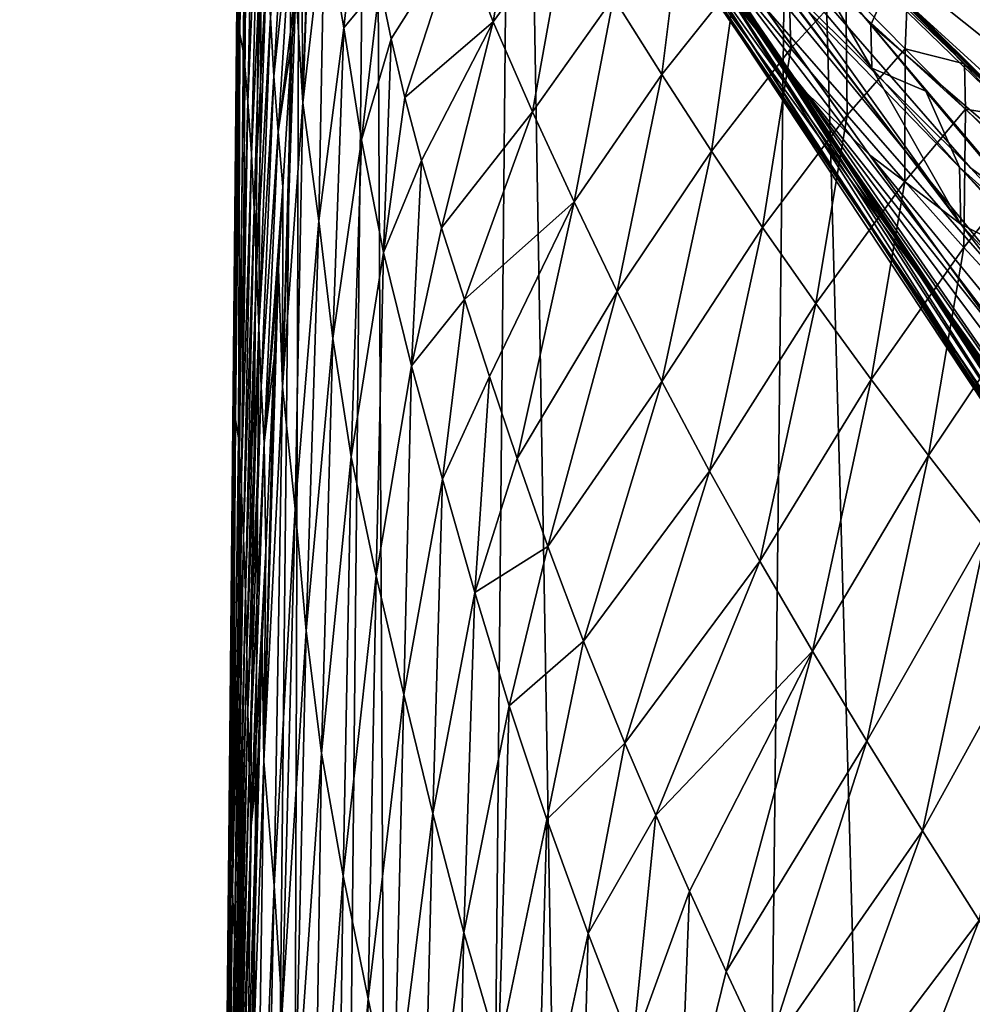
# Model space of a CAD drawing. Header units: millimetres. Extents: x -23 to 23, y 0 to 298.
# Tile 9 of 45: x -22.32 to -17.68, y 231.85 to 236.65. Entities that reach past the tile are written whole.
import ezdxf

# ---------------------------------------------------------------- set-up
doc = ezdxf.new("R2010")
doc.units = ezdxf.units.MM
doc.header["$LTSCALE"] = 105.850129
for name, color, linetype in [('11', 7, 'CONTINUOUS'), ('12', 7, 'CONTINUOUS'), ('25', 7, 'CONTINUOUS'), ('30', 7, 'CONTINUOUS'), ('35', 7, 'CONTINUOUS'), ('39', 7, 'CONTINUOUS'), ('40', 7, 'CONTINUOUS'), ('55', 7, 'CONTINUOUS'), ('61', 7, 'CONTINUOUS'), ('7', 7, 'CONTINUOUS'), ('73', 7, 'CONTINUOUS'), ('8', 7, 'CONTINUOUS'), ('9', 7, 'CONTINUOUS')]:
    doc.layers.add(name, color=color, linetype=linetype)

msp = doc.modelspace()

# ---------------------------------------------------------------- linework, layer by layer
at = {"layer": '11', "color": 7, "linetype": 'CONTINUOUS'}
for points in [[(-20.9735, 239.9181, 164.3388), (-20.9737, 239.9154, 163.3876), (-18.5108, 236.3207, 165.414), (-20.9735, 239.9181, 164.3388)], [(-20.9737, 239.9154, 163.3876), (-20.9676, 239.9101, 162.9277), (-18.1775, 235.9909, 164.4345), (-20.9737, 239.9154, 163.3876)], [(-18.5108, 236.3207, 165.414), (-20.9737, 239.9154, 163.3876), (-18.1775, 235.9909, 164.4345), (-18.5108, 236.3207, 165.414)], [(-20.966, 239.9155, 165.4834), (-20.9735, 239.9181, 164.3388), (-18.7347, 236.6115, 166.6284), (-20.966, 239.9155, 165.4834)], [(-18.7347, 236.6115, 166.6284), (-20.9735, 239.9181, 164.3388), (-18.5108, 236.3207, 165.414), (-18.7347, 236.6115, 166.6284)], [(-20.9676, 239.9101, 162.9277), (-20.9533, 239.9007, 162.433), (-18.1775, 235.9909, 164.4345), (-20.9676, 239.9101, 162.9277)], [(-18.8747, 236.8405, 168.1126), (-20.966, 239.9155, 165.4834), (-18.7347, 236.6115, 166.6284), (-18.8747, 236.8405, 168.1126)], [(-20.9533, 239.9007, 162.433), (-20.93, 239.8888, 161.8915), (-17.7318, 235.6529, 163.636), (-20.9533, 239.9007, 162.433)], [(-18.1775, 235.9909, 164.4345), (-20.9533, 239.9007, 162.433), (-17.7318, 235.6529, 163.636), (-18.1775, 235.9909, 164.4345)], [(-17.7318, 235.6529, 163.636), (-20.93, 239.8888, 161.8915), (-18.872, 237.2482, 162.4953), (-17.7318, 235.6529, 163.636)], [(-19.0421, 237.2785, 186.1129), (-19.1424, 237.234, 184.1869), (-16.864, 234.6231, 185.5395), (-19.0421, 237.2785, 186.1129)], [(-18.8024, 237.2129, 188.0208), (-19.0421, 237.2785, 186.1129), (-17.6844, 235.927, 187.5984), (-18.8024, 237.2129, 188.0208)], [(-17.6844, 235.927, 187.5984), (-19.0421, 237.2785, 186.1129), (-16.5917, 234.745, 187.1927), (-17.6844, 235.927, 187.5984)], [(-16.5917, 234.745, 187.1927), (-19.0421, 237.2785, 186.1129), (-16.864, 234.6231, 185.5395), (-16.5917, 234.745, 187.1927)], [(-18.1648, 236.4138, 162.7109), (-17.7318, 235.6529, 163.636), (-18.872, 237.2482, 162.4953), (-18.1648, 236.4138, 162.7109)], [(-19.2027, 237.2007, 182.2454), (-19.221, 237.1787, 180.2554), (-17.2255, 234.4309, 182.1803), (-19.2027, 237.2007, 182.2454)], [(-19.1424, 237.234, 184.1869), (-19.2027, 237.2007, 182.2454), (-17.0788, 234.5199, 183.8757), (-19.1424, 237.234, 184.1869)], [(-17.0788, 234.5199, 183.8757), (-19.2027, 237.2007, 182.2454), (-17.2255, 234.4309, 182.1803), (-17.0788, 234.5199, 183.8757)], [(-16.864, 234.6231, 185.5395), (-19.1424, 237.234, 184.1869), (-17.0788, 234.5199, 183.8757), (-16.864, 234.6231, 185.5395)], [(-19.221, 237.1787, 180.2554), (-19.2024, 237.1663, 178.1974), (-17.2983, 234.3581, 180.4485), (-19.221, 237.1787, 180.2554)], [(-17.2255, 234.4309, 182.1803), (-19.221, 237.1787, 180.2554), (-17.2983, 234.3581, 180.4485), (-17.2255, 234.4309, 182.1803)], [(-19.2024, 237.1663, 178.1974), (-19.1574, 237.1573, 176.0758), (-17.3035, 234.3008, 178.6857), (-19.2024, 237.1663, 178.1974)], [(-17.2983, 234.3581, 180.4485), (-19.2024, 237.1663, 178.1974), (-17.3035, 234.3008, 178.6857), (-17.2983, 234.3581, 180.4485)], [(-19.1574, 237.1573, 176.0758), (-19.0984, 237.1391, 173.9288), (-17.2569, 234.2508, 176.9044), (-19.1574, 237.1573, 176.0758)], [(-17.3035, 234.3008, 178.6857), (-19.1574, 237.1573, 176.0758), (-17.2569, 234.2508, 176.9044), (-17.3035, 234.3008, 178.6857)], [(-19.0984, 237.1391, 173.9288), (-19.0345, 237.0931, 171.8286), (-17.1759, 234.1887, 175.1229), (-19.0984, 237.1391, 173.9288)], [(-17.2569, 234.2508, 176.9044), (-19.0984, 237.1391, 173.9288), (-17.1759, 234.1887, 175.1229), (-17.2569, 234.2508, 176.9044)], [(-19.0345, 237.0931, 171.8286), (-18.9651, 236.9989, 169.863), (-17.0701, 234.0845, 173.3637), (-19.0345, 237.0931, 171.8286)], [(-17.1759, 234.1887, 175.1229), (-19.0345, 237.0931, 171.8286), (-17.0701, 234.0845, 173.3637), (-17.1759, 234.1887, 175.1229)], [(-18.9651, 236.9989, 169.863), (-18.8747, 236.8405, 168.1126), (-16.9302, 233.9053, 171.6519), (-18.9651, 236.9989, 169.863)], [(-17.0701, 234.0845, 173.3637), (-18.9651, 236.9989, 169.863), (-16.9302, 233.9053, 171.6519), (-17.0701, 234.0845, 173.3637)], [(-18.8747, 236.8405, 168.1126), (-18.7347, 236.6115, 166.6284), (-16.7197, 233.6252, 170.0144), (-18.8747, 236.8405, 168.1126)], [(-16.9302, 233.9053, 171.6519), (-18.8747, 236.8405, 168.1126), (-16.7197, 233.6252, 170.0144), (-16.9302, 233.9053, 171.6519)], [(-18.7347, 236.6115, 166.6284), (-18.5108, 236.3207, 165.414), (-16.3808, 233.2352, 168.4806), (-18.7347, 236.6115, 166.6284)], [(-16.7197, 233.6252, 170.0144), (-18.7347, 236.6115, 166.6284), (-16.3808, 233.2352, 168.4806), (-16.7197, 233.6252, 170.0144)], [(-17.7376, 235.9305, 162.8276), (-17.7318, 235.6529, 163.636), (-18.1648, 236.4138, 162.7109), (-17.7376, 235.9305, 162.8276)], [(-18.5108, 236.3207, 165.414), (-18.1775, 235.9909, 164.4345), (-15.8489, 232.7522, 167.0834), (-18.5108, 236.3207, 165.414)], [(-16.3808, 233.2352, 168.4806), (-18.5108, 236.3207, 165.414), (-15.8489, 232.7522, 167.0834), (-16.3808, 233.2352, 168.4806)], [(-18.1775, 235.9909, 164.4345), (-17.7318, 235.6529, 163.636), (-15.0825, 232.2168, 165.8615), (-18.1775, 235.9909, 164.4345)], [(-15.8489, 232.7522, 167.0834), (-18.1775, 235.9909, 164.4345), (-15.0825, 232.2168, 165.8615), (-15.8489, 232.7522, 167.0834)], [(-17.2654, 235.4133, 162.9484), (-17.7318, 235.6529, 163.636), (-17.7376, 235.9305, 162.8276), (-17.2654, 235.4133, 162.9484)], [(-17.7318, 235.6529, 163.636), (-17.2654, 235.4133, 162.9484), (-14.0878, 231.6827, 164.8526), (-17.7318, 235.6529, 163.636)], [(-15.0825, 232.2168, 165.8615), (-17.7318, 235.6529, 163.636), (-14.0878, 231.6827, 164.8526), (-15.0825, 232.2168, 165.8615)]]:
    msp.add_3dface(points, dxfattribs=at)
at = {"layer": '12', "color": 7, "linetype": 'CONTINUOUS'}
for points in [[(-17.0685, 237.4214, 192.688), (-17.936, 237.3482, 191.2323), (-14.7529, 235.0501, 191.0726), (-17.0685, 237.4214, 192.688)], [(-17.936, 237.3482, 191.2323), (-18.5221, 237.2813, 189.658), (-15.5626, 234.9215, 189.8555), (-17.936, 237.3482, 191.2323)], [(-14.7529, 235.0501, 191.0726), (-17.936, 237.3482, 191.2323), (-15.5626, 234.9215, 189.8555), (-14.7529, 235.0501, 191.0726)], [(-18.5221, 237.2813, 189.658), (-18.8024, 237.2129, 188.0208), (-16.1618, 234.7998, 188.5418), (-18.5221, 237.2813, 189.658)], [(-15.5626, 234.9215, 189.8555), (-18.5221, 237.2813, 189.658), (-16.1618, 234.7998, 188.5418), (-15.5626, 234.9215, 189.8555)], [(-18.8024, 237.2129, 188.0208), (-17.6844, 235.927, 187.5984), (-16.1618, 234.7998, 188.5418), (-18.8024, 237.2129, 188.0208)], [(-17.6844, 235.927, 187.5984), (-16.5917, 234.745, 187.1927), (-16.1618, 234.7998, 188.5418), (-17.6844, 235.927, 187.5984)]]:
    msp.add_3dface(points, dxfattribs=at)
at = {"layer": '25', "color": 7, "linetype": 'CONTINUOUS'}
for points in [[(-21.2094, 242.0095, 0.0001), (-21.3211, 230.2094, -0.0001), (-21.4202, 219.7299, 0.0687), (-21.2094, 242.0095, 0.0001)], [(-21.4075, 221.0769, 0.1866), (-21.2094, 242.0095, 0.0001), (-21.4202, 219.7299, 0.0687), (-21.4075, 221.0769, 0.1866)], [(-21.3934, 222.5701, 0.4227), (-21.2094, 242.0095, 0.0001), (-21.4075, 221.0769, 0.1866), (-21.3934, 222.5701, 0.4227)], [(-21.3753, 224.4769, 0.8859), (-21.2094, 242.0095, 0.0001), (-21.3934, 222.5701, 0.4227), (-21.3753, 224.4769, 0.8859)], [(-21.3521, 226.9307, 1.7624), (-21.2094, 242.0095, 0.0001), (-21.3753, 224.4769, 0.8859), (-21.3521, 226.9307, 1.7624)], [(-21.3239, 229.9098, 3.3046), (-21.2094, 242.0095, 0.0001), (-21.3521, 226.9307, 1.7624), (-21.3239, 229.9098, 3.3046)], [(-21.2956, 232.9027, 5.5182), (-21.2094, 242.0095, 0.0001), (-21.3239, 229.9098, 3.3046), (-21.2956, 232.9027, 5.5182)], [(-21.2711, 235.4894, 8.2063), (-21.2094, 242.0095, 0.0001), (-21.2956, 232.9027, 5.5182), (-21.2711, 235.4894, 8.2063)], [(-21.2512, 237.5926, 11.2936), (-21.2094, 242.0095, 0.0001), (-21.2711, 235.4894, 8.2063), (-21.2512, 237.5926, 11.2936)]]:
    msp.add_3dface(points, dxfattribs=at)
at = {"layer": '30', "color": 7, "linetype": 'CONTINUOUS'}
for points in [[(-17.3483, 236.0939, 159), (-19.1885, 237.9193, 159), (-17.4298, 236.1686, 60), (-17.3483, 236.0939, 159)], [(-17.4298, 236.1686, 60), (-19.1885, 237.9193, 159), (-17.7137, 236.4348, 60), (-17.4298, 236.1686, 60)], [(-17.7137, 236.4348, 60), (-19.1885, 237.9193, 159), (-17.9947, 236.704, 60), (-17.7137, 236.4348, 60)]]:
    msp.add_3dface(points, dxfattribs=at)
at = {"layer": '35', "color": 7, "linetype": 'CONTINUOUS'}
for points in [[(-20.0109, 236.6387, 29.7141), (-19.8609, 237.5059, 37.1905), (-20.1792, 237.0753, 29.5093), (-20.0109, 236.6387, 29.7141)], [(-19.6516, 237.132, 37.3266), (-19.8609, 237.5059, 37.1905), (-20.0109, 236.6387, 29.7141), (-19.6516, 237.132, 37.3266)], [(-19.1882, 236.3825, 37.6111), (-19.0906, 237.1634, 45.0764), (-19.4247, 236.7571, 37.4666), (-19.1882, 236.3825, 37.6111)], [(-18.8276, 236.835, 45.1592), (-19.0906, 237.1634, 45.0764), (-19.1882, 236.3825, 37.6111), (-18.8276, 236.835, 45.1592)], [(-19.8189, 236.2002, 29.9258), (-19.6516, 237.132, 37.3266), (-20.0109, 236.6387, 29.7141), (-19.8189, 236.2002, 29.9258)], [(-19.4247, 236.7571, 37.4666), (-19.6516, 237.132, 37.3266), (-19.8189, 236.2002, 29.9258), (-19.4247, 236.7571, 37.4666)], [(-20.5076, 236.5562, 22.0291), (-20.1792, 237.0753, 29.5093), (-20.5624, 236.8222, 21.8856), (-20.5076, 236.5562, 22.0291)], [(-20.4415, 236.2702, 22.1864), (-20.1792, 237.0753, 29.5093), (-20.5076, 236.5562, 22.0291), (-20.4415, 236.2702, 22.1864)], [(-20.0109, 236.6387, 29.7141), (-20.1792, 237.0753, 29.5093), (-20.4415, 236.2702, 22.1864), (-20.0109, 236.6387, 29.7141)], [(-18.5598, 236.5084, 45.2439), (-18.5761, 237.1011, 52.6647), (-18.8276, 236.835, 45.1592), (-18.5598, 236.5084, 45.2439)], [(-18.2916, 236.8028, 52.6999), (-18.5761, 237.1011, 52.6647), (-18.5598, 236.5084, 45.2439), (-18.2916, 236.8028, 52.6999)], [(-18.9464, 236.0092, 37.7597), (-18.8276, 236.835, 45.1592), (-19.1882, 236.3825, 37.6111), (-18.9464, 236.0092, 37.7597)], [(-18.5598, 236.5084, 45.2439), (-18.8276, 236.835, 45.1592), (-18.9464, 236.0092, 37.7597), (-18.5598, 236.5084, 45.2439)], [(-18.2861, 236.1836, 45.3299), (-18.2916, 236.8028, 52.6999), (-18.5598, 236.5084, 45.2439), (-18.2861, 236.1836, 45.3299)], [(-18.0027, 236.507, 52.7352), (-17.9947, 236.704, 60), (-18.2916, 236.8028, 52.6999), (-18.0027, 236.507, 52.7352)], [(-18.0027, 236.507, 52.7352), (-18.2916, 236.8028, 52.6999), (-18.2861, 236.1836, 45.3299), (-18.0027, 236.507, 52.7352)], [(-19.6152, 235.7616, 30.1449), (-19.4247, 236.7571, 37.4666), (-19.8189, 236.2002, 29.9258), (-19.6152, 235.7616, 30.1449)], [(-19.1882, 236.3825, 37.6111), (-19.4247, 236.7571, 37.4666), (-19.6152, 235.7616, 30.1449), (-19.1882, 236.3825, 37.6111)], [(-17.7137, 236.4348, 60), (-17.9947, 236.704, 60), (-18.0027, 236.507, 52.7352), (-17.7137, 236.4348, 60)], [(-20.3598, 235.9633, 22.3581), (-20.0109, 236.6387, 29.7141), (-20.4415, 236.2702, 22.1864), (-20.3598, 235.9633, 22.3581)], [(-20.262, 235.635, 22.545), (-20.0109, 236.6387, 29.7141), (-20.3598, 235.9633, 22.3581), (-20.262, 235.635, 22.545)], [(-19.8189, 236.2002, 29.9258), (-20.0109, 236.6387, 29.7141), (-20.262, 235.635, 22.545), (-19.8189, 236.2002, 29.9258)], [(-18.6973, 235.6369, 37.9112), (-18.5598, 236.5084, 45.2439), (-18.9464, 236.0092, 37.7597), (-18.6973, 235.6369, 37.9112)], [(-18.2861, 236.1836, 45.3299), (-18.5598, 236.5084, 45.2439), (-18.6973, 235.6369, 37.9112), (-18.2861, 236.1836, 45.3299)], [(-18.0051, 235.8606, 45.4162), (-18.0027, 236.507, 52.7352), (-18.2861, 236.1836, 45.3299), (-18.0051, 235.8606, 45.4162)], [(-17.7089, 236.2139, 52.7705), (-18.0027, 236.507, 52.7352), (-18.0051, 235.8606, 45.4162), (-17.7089, 236.2139, 52.7705)], [(-17.7089, 236.2139, 52.7705), (-17.7137, 236.4348, 60), (-18.0027, 236.507, 52.7352), (-17.7089, 236.2139, 52.7705)], [(-17.4298, 236.1686, 60), (-17.7137, 236.4348, 60), (-17.7089, 236.2139, 52.7705), (-17.4298, 236.1686, 60)], [(-19.4061, 235.3237, 30.3709), (-19.1882, 236.3825, 37.6111), (-19.6152, 235.7616, 30.1449), (-19.4061, 235.3237, 30.3709)], [(-18.9464, 236.0092, 37.7597), (-19.1882, 236.3825, 37.6111), (-19.4061, 235.3237, 30.3709), (-18.9464, 236.0092, 37.7597)], [(-20.1505, 235.2847, 22.7486), (-19.8189, 236.2002, 29.9258), (-20.262, 235.635, 22.545), (-20.1505, 235.2847, 22.7486)], [(-19.6152, 235.7616, 30.1449), (-19.8189, 236.2002, 29.9258), (-20.1505, 235.2847, 22.7486), (-19.6152, 235.7616, 30.1449)], [(-17.7169, 235.5397, 45.5021), (-17.7089, 236.2139, 52.7705), (-18.0051, 235.8606, 45.4162), (-17.7169, 235.5397, 45.5021)], [(-17.4106, 235.9237, 52.8054), (-17.7089, 236.2139, 52.7705), (-17.7169, 235.5397, 45.5021), (-17.4106, 235.9237, 52.8054)], [(-17.4106, 235.9237, 52.8054), (-17.4298, 236.1686, 60), (-17.7089, 236.2139, 52.7705), (-17.4106, 235.9237, 52.8054)], [(-18.4378, 235.2654, 38.0639), (-18.2861, 236.1836, 45.3299), (-18.6973, 235.6369, 37.9112), (-18.4378, 235.2654, 38.0639)], [(-18.0051, 235.8606, 45.4162), (-18.2861, 236.1836, 45.3299), (-18.4378, 235.2654, 38.0639), (-18.0051, 235.8606, 45.4162)], [(-19.1882, 234.8861, 30.6018), (-18.9464, 236.0092, 37.7597), (-19.4061, 235.3237, 30.3709), (-19.1882, 234.8861, 30.6018)], [(-18.6973, 235.6369, 37.9112), (-18.9464, 236.0092, 37.7597), (-19.1882, 234.8861, 30.6018), (-18.6973, 235.6369, 37.9112)], [(-17.4228, 235.2211, 45.587), (-17.4106, 235.9237, 52.8054), (-17.7169, 235.5397, 45.5021), (-17.4228, 235.2211, 45.587)], [(-18.1679, 234.8947, 38.2165), (-18.0051, 235.8606, 45.4162), (-18.4378, 235.2654, 38.0639), (-18.1679, 234.8947, 38.2165)], [(-17.7169, 235.5397, 45.5021), (-18.0051, 235.8606, 45.4162), (-18.1679, 234.8947, 38.2165), (-17.7169, 235.5397, 45.5021)], [(-20.0281, 234.9109, 22.9713), (-19.6152, 235.7616, 30.1449), (-20.1505, 235.2847, 22.7486), (-20.0281, 234.9109, 22.9713)], [(-19.8939, 234.5109, 23.2151), (-19.6152, 235.7616, 30.1449), (-20.0281, 234.9109, 22.9713), (-19.8939, 234.5109, 23.2151)], [(-19.4061, 235.3237, 30.3709), (-19.6152, 235.7616, 30.1449), (-19.8939, 234.5109, 23.2151), (-19.4061, 235.3237, 30.3709)], [(-18.9568, 234.4482, 30.8351), (-18.6973, 235.6369, 37.9112), (-19.1882, 234.8861, 30.6018), (-18.9568, 234.4482, 30.8351)], [(-18.4378, 235.2654, 38.0639), (-18.6973, 235.6369, 37.9112), (-18.9568, 234.4482, 30.8351), (-18.4378, 235.2654, 38.0639)], [(-17.8895, 234.5252, 38.3677), (-17.7169, 235.5397, 45.5021), (-18.1679, 234.8947, 38.2165), (-17.8895, 234.5252, 38.3677)], [(-17.4228, 235.2211, 45.587), (-17.7169, 235.5397, 45.5021), (-17.8895, 234.5252, 38.3677), (-17.4228, 235.2211, 45.587)], [(-19.7434, 234.0816, 23.4812), (-19.4061, 235.3237, 30.3709), (-19.8939, 234.5109, 23.2151), (-19.7434, 234.0816, 23.4812)], [(-19.1882, 234.8861, 30.6018), (-19.4061, 235.3237, 30.3709), (-19.7434, 234.0816, 23.4812), (-19.1882, 234.8861, 30.6018)], [(-18.7115, 234.0097, 31.0686), (-18.4378, 235.2654, 38.0639), (-18.9568, 234.4482, 30.8351), (-18.7115, 234.0097, 31.0686)], [(-18.1679, 234.8947, 38.2165), (-18.4378, 235.2654, 38.0639), (-18.7115, 234.0097, 31.0686), (-18.1679, 234.8947, 38.2165)], [(-17.6048, 234.1573, 38.5165), (-17.4228, 235.2211, 45.587), (-17.8895, 234.5252, 38.3677), (-17.6048, 234.1573, 38.5165)], [(-19.5701, 233.6201, 23.7699), (-19.1882, 234.8861, 30.6018), (-19.7434, 234.0816, 23.4812), (-19.5701, 233.6201, 23.7699)], [(-18.9568, 234.4482, 30.8351), (-19.1882, 234.8861, 30.6018), (-19.5701, 233.6201, 23.7699), (-18.9568, 234.4482, 30.8351)], [(-18.4551, 233.5712, 31.3005), (-18.1679, 234.8947, 38.2165), (-18.7115, 234.0097, 31.0686), (-18.4551, 233.5712, 31.3005)], [(-17.8895, 234.5252, 38.3677), (-18.1679, 234.8947, 38.2165), (-18.4551, 233.5712, 31.3005), (-17.8895, 234.5252, 38.3677)], [(-18.1904, 233.1329, 31.5292), (-17.8895, 234.5252, 38.3677), (-18.4551, 233.5712, 31.3005), (-18.1904, 233.1329, 31.5292)], [(-17.6048, 234.1573, 38.5165), (-17.8895, 234.5252, 38.3677), (-18.1904, 233.1329, 31.5292), (-17.6048, 234.1573, 38.5165)], [(-19.3689, 233.1235, 24.0811), (-18.9568, 234.4482, 30.8351), (-19.5701, 233.6201, 23.7699), (-19.3689, 233.1235, 24.0811)], [(-18.7115, 234.0097, 31.0686), (-18.9568, 234.4482, 30.8351), (-19.3689, 233.1235, 24.0811), (-18.7115, 234.0097, 31.0686)], [(-17.919, 232.6953, 31.7528), (-17.6048, 234.1573, 38.5165), (-18.1904, 233.1329, 31.5292), (-17.919, 232.6953, 31.7528)], [(-17.3148, 233.7915, 38.6618), (-17.6048, 234.1573, 38.5165), (-17.919, 232.6953, 31.7528), (-17.3148, 233.7915, 38.6618)], [(-19.2182, 232.7715, 24.3009), (-18.7115, 234.0097, 31.0686), (-19.3689, 233.1235, 24.0811), (-19.2182, 232.7715, 24.3009)], [(-18.4551, 233.5712, 31.3005), (-18.7115, 234.0097, 31.0686), (-19.2182, 232.7715, 24.3009), (-18.4551, 233.5712, 31.3005)], [(-17.6416, 232.2588, 31.9696), (-17.3148, 233.7915, 38.6618), (-17.919, 232.6953, 31.7528), (-17.6416, 232.2588, 31.9696)], [(-19.0537, 232.4005, 24.531), (-18.4551, 233.5712, 31.3005), (-19.2182, 232.7715, 24.3009), (-19.0537, 232.4005, 24.531)], [(-18.8751, 232.0096, 24.771), (-18.4551, 233.5712, 31.3005), (-19.0537, 232.4005, 24.531), (-18.8751, 232.0096, 24.771)], [(-18.1904, 233.1329, 31.5292), (-18.4551, 233.5712, 31.3005), (-18.8751, 232.0096, 24.771), (-18.1904, 233.1329, 31.5292)], [(-18.682, 231.5973, 25.0205), (-18.1904, 233.1329, 31.5292), (-18.8751, 232.0096, 24.771), (-18.682, 231.5973, 25.0205)], [(-17.919, 232.6953, 31.7528), (-18.1904, 233.1329, 31.5292), (-18.682, 231.5973, 25.0205), (-17.919, 232.6953, 31.7528)], [(-18.472, 231.16, 25.2797), (-17.919, 232.6953, 31.7528), (-18.682, 231.5973, 25.0205), (-18.472, 231.16, 25.2797)], [(-17.6416, 232.2588, 31.9696), (-17.919, 232.6953, 31.7528), (-18.472, 231.16, 25.2797), (-17.6416, 232.2588, 31.9696)], [(-18.2443, 230.6973, 25.5467), (-17.6416, 232.2588, 31.9696), (-18.472, 231.16, 25.2797), (-18.2443, 230.6973, 25.5467)], [(-17.3584, 231.8238, 32.1776), (-17.6416, 232.2588, 31.9696), (-18.2443, 230.6973, 25.5467), (-17.3584, 231.8238, 32.1776)]]:
    msp.add_3dface(points, dxfattribs=at)
at = {"layer": '39', "color": 7, "linetype": 'CONTINUOUS'}
for points in [[(-21.2264, 238.0919, 12.8159), (-21.2465, 237.4602, 11.3305), (-21.2451, 236.5798, 10.1124), (-21.2264, 238.0919, 12.8159)], [(-21.2264, 238.0919, 12.8159), (-21.2451, 236.5798, 10.1124), (-21.2252, 236.4821, 10.2918), (-21.2264, 238.0919, 12.8159)], [(-21.201, 237.9828, 13.0141), (-21.2264, 238.0919, 12.8159), (-21.2252, 236.4821, 10.2918), (-21.201, 237.9828, 13.0141)], [(-21.201, 237.9828, 13.0141), (-21.2252, 236.4821, 10.2918), (-21.1756, 237.7513, 12.9273), (-21.201, 237.9828, 13.0141)], [(-21.1756, 237.7513, 12.9273), (-21.2252, 236.4821, 10.2918), (-21.2059, 236.249, 10.2216), (-21.1756, 237.7513, 12.9273)], [(-21.1756, 237.7513, 12.9273), (-21.2059, 236.249, 10.2216), (-21.1519, 237.4996, 12.7826), (-21.1756, 237.7513, 12.9273)], [(-21.1519, 237.4996, 12.7826), (-21.2059, 236.249, 10.2216), (-21.1887, 235.9954, 10.0932), (-21.1519, 237.4996, 12.7826)], [(-21.1519, 237.4996, 12.7826), (-21.1887, 235.9954, 10.0932), (-21.1311, 237.2318, 12.6095), (-21.1519, 237.4996, 12.7826)], [(-21.0138, 237.5041, 15.0571), (-21.0961, 236.6602, 12.2856), (-21.0785, 236.3737, 12.1948), (-21.0138, 237.5041, 15.0571)], [(-21.0138, 237.5041, 15.0571), (-21.0785, 236.3737, 12.1948), (-20.9869, 237.2394, 15.0402), (-21.0138, 237.5041, 15.0571)], [(-21.2465, 237.4602, 11.3305), (-21.2577, 236.5222, 9.7674), (-21.2451, 236.5798, 10.1124), (-21.2465, 237.4602, 11.3305)], [(-21.1311, 237.2318, 12.6095), (-21.1887, 235.9954, 10.0932), (-21.1745, 235.7257, 9.9365), (-21.1311, 237.2318, 12.6095)], [(-21.1311, 237.2318, 12.6095), (-21.1745, 235.7257, 9.9365), (-21.113, 236.9498, 12.4342), (-21.1311, 237.2318, 12.6095)], [(-20.9869, 237.2394, 15.0402), (-21.0785, 236.3737, 12.1948), (-21.0582, 236.1022, 12.1896), (-20.9869, 237.2394, 15.0402)], [(-20.9869, 237.2394, 15.0402), (-21.0582, 236.1022, 12.1896), (-20.9727, 236.8015, 14.536), (-20.9869, 237.2394, 15.0402)], [(-21.113, 236.9498, 12.4342), (-21.1745, 235.7257, 9.9365), (-21.1629, 235.4418, 9.7774), (-21.113, 236.9498, 12.4342)], [(-21.113, 236.9498, 12.4342), (-21.1629, 235.4418, 9.7774), (-21.0961, 236.6602, 12.2856), (-21.113, 236.9498, 12.4342)], [(-20.9727, 236.8015, 14.536), (-21.0582, 236.1022, 12.1896), (-20.9904, 236.5571, 13.8807), (-20.9727, 236.8015, 14.536)], [(-21.0961, 236.6602, 12.2856), (-21.1629, 235.4418, 9.7774), (-21.1525, 235.1498, 9.6449), (-21.0961, 236.6602, 12.2856)], [(-21.0961, 236.6602, 12.2856), (-21.1525, 235.1498, 9.6449), (-21.0785, 236.3737, 12.1948), (-21.0961, 236.6602, 12.2856)], [(-21.2577, 236.5222, 9.7674), (-21.2693, 235.454, 8.2895), (-21.2451, 236.5798, 10.1124), (-21.2577, 236.5222, 9.7674)], [(-21.2451, 236.5798, 10.1124), (-21.2693, 235.454, 8.2895), (-21.2667, 234.7011, 7.6564), (-21.2451, 236.5798, 10.1124)], [(-21.2451, 236.5798, 10.1124), (-21.2667, 234.7011, 7.6564), (-21.2518, 234.6091, 7.8224), (-21.2451, 236.5798, 10.1124)], [(-21.2252, 236.4821, 10.2918), (-21.2451, 236.5798, 10.1124), (-21.2518, 234.6091, 7.8224), (-21.2252, 236.4821, 10.2918)], [(-20.9904, 236.5571, 13.8807), (-21.0582, 236.1022, 12.1896), (-21.0354, 235.835, 12.2436), (-20.9904, 236.5571, 13.8807)], [(-21.2252, 236.4821, 10.2918), (-21.2518, 234.6091, 7.8224), (-21.2059, 236.249, 10.2216), (-21.2252, 236.4821, 10.2918)], [(-21.0785, 236.3737, 12.1948), (-21.1525, 235.1498, 9.6449), (-21.141, 234.8606, 9.5697), (-21.0785, 236.3737, 12.1948)], [(-21.0785, 236.3737, 12.1948), (-21.141, 234.8606, 9.5697), (-21.0582, 236.1022, 12.1896), (-21.0785, 236.3737, 12.1948)], [(-21.2059, 236.249, 10.2216), (-21.2518, 234.6091, 7.8224), (-21.238, 234.3768, 7.7752), (-21.2059, 236.249, 10.2216)], [(-21.2059, 236.249, 10.2216), (-21.238, 234.3768, 7.7752), (-21.1887, 235.9954, 10.0932), (-21.2059, 236.249, 10.2216)], [(-21.0582, 236.1022, 12.1896), (-21.141, 234.8606, 9.5697), (-21.1266, 234.5856, 9.5799), (-21.0582, 236.1022, 12.1896)], [(-21.0582, 236.1022, 12.1896), (-21.1266, 234.5856, 9.5799), (-21.0354, 235.835, 12.2436), (-21.0582, 236.1022, 12.1896)], [(-21.1887, 235.9954, 10.0932), (-21.238, 234.3768, 7.7752), (-21.2263, 234.1239, 7.6711), (-21.1887, 235.9954, 10.0932)], [(-21.1887, 235.9954, 10.0932), (-21.2263, 234.1239, 7.6711), (-21.1745, 235.7257, 9.9365), (-21.1887, 235.9954, 10.0932)], [(-21.0354, 235.835, 12.2436), (-21.1266, 234.5856, 9.5799), (-21.0569, 235.4343, 11.4727), (-21.0354, 235.835, 12.2436)], [(-21.1745, 235.7257, 9.9365), (-21.2263, 234.1239, 7.6711), (-21.2176, 233.8556, 7.5394), (-21.1745, 235.7257, 9.9365)], [(-21.1745, 235.7257, 9.9365), (-21.2176, 233.8556, 7.5394), (-21.1629, 235.4418, 9.7774), (-21.1745, 235.7257, 9.9365)], [(-21.2693, 235.454, 8.2895), (-21.2815, 234.2591, 6.9022), (-21.2667, 234.7011, 7.6564), (-21.2693, 235.454, 8.2895)], [(-21.1629, 235.4418, 9.7774), (-21.2176, 233.8556, 7.5394), (-21.2115, 233.5731, 7.4053), (-21.1629, 235.4418, 9.7774)], [(-21.1629, 235.4418, 9.7774), (-21.2115, 233.5731, 7.4053), (-21.1525, 235.1498, 9.6449), (-21.1629, 235.4418, 9.7774)], [(-21.0569, 235.4343, 11.4727), (-21.1266, 234.5856, 9.5799), (-21.0783, 234.9996, 10.7172), (-21.0569, 235.4343, 11.4727)], [(-21.1525, 235.1498, 9.6449), (-21.2115, 233.5731, 7.4053), (-21.2063, 233.2826, 7.2966), (-21.1525, 235.1498, 9.6449)], [(-21.1525, 235.1498, 9.6449), (-21.2063, 233.2826, 7.2966), (-21.141, 234.8606, 9.5697), (-21.1525, 235.1498, 9.6449)], [(-21.0783, 234.9996, 10.7172), (-21.1266, 234.5856, 9.5799), (-21.1189, 234.0615, 9.3072), (-21.0783, 234.9996, 10.7172)], [(-21.141, 234.8606, 9.5697), (-21.2063, 233.2826, 7.2966), (-21.1999, 232.9941, 7.2434), (-21.141, 234.8606, 9.5697)], [(-21.141, 234.8606, 9.5697), (-21.1999, 232.9941, 7.2434), (-21.1266, 234.5856, 9.5799), (-21.141, 234.8606, 9.5697)], [(-21.2815, 234.2591, 6.9022), (-21.2945, 232.9432, 5.6141), (-21.2667, 234.7011, 7.6564), (-21.2815, 234.2591, 6.9022)], [(-21.2667, 234.7011, 7.6564), (-21.2945, 232.9432, 5.6141), (-21.291, 232.4934, 5.4936), (-21.2667, 234.7011, 7.6564)], [(-21.2667, 234.7011, 7.6564), (-21.291, 232.4934, 5.4936), (-21.2804, 232.4014, 5.6534), (-21.2667, 234.7011, 7.6564)], [(-21.2518, 234.6091, 7.8224), (-21.2667, 234.7011, 7.6564), (-21.2804, 232.4014, 5.6534), (-21.2518, 234.6091, 7.8224)], [(-21.2518, 234.6091, 7.8224), (-21.2804, 232.4014, 5.6534), (-21.238, 234.3768, 7.7752), (-21.2518, 234.6091, 7.8224)], [(-21.1266, 234.5856, 9.5799), (-21.1999, 232.9941, 7.2434), (-21.1903, 232.719, 7.2727), (-21.1266, 234.5856, 9.5799)], [(-21.1266, 234.5856, 9.5799), (-21.1903, 232.719, 7.2727), (-21.1189, 234.0615, 9.3072), (-21.1266, 234.5856, 9.5799)], [(-21.238, 234.3768, 7.7752), (-21.2804, 232.4014, 5.6534), (-21.271, 232.172, 5.6364), (-21.238, 234.3768, 7.7752)], [(-21.238, 234.3768, 7.7752), (-21.271, 232.172, 5.6364), (-21.2263, 234.1239, 7.6711), (-21.238, 234.3768, 7.7752)], [(-21.2263, 234.1239, 7.6711), (-21.271, 232.172, 5.6364), (-21.2639, 231.9225, 5.5652), (-21.2263, 234.1239, 7.6711)], [(-21.2263, 234.1239, 7.6711), (-21.2639, 231.9225, 5.5652), (-21.2176, 233.8556, 7.5394), (-21.2263, 234.1239, 7.6711)], [(-21.1189, 234.0615, 9.3072), (-21.1903, 232.719, 7.2727), (-21.1359, 233.6212, 8.7277), (-21.1189, 234.0615, 9.3072)], [(-21.2176, 233.8556, 7.5394), (-21.2639, 231.9225, 5.5652), (-21.2596, 231.6584, 5.468), (-21.2176, 233.8556, 7.5394)], [(-21.2176, 233.8556, 7.5394), (-21.2596, 231.6584, 5.468), (-21.2115, 233.5731, 7.4053), (-21.2176, 233.8556, 7.5394)], [(-21.1359, 233.6212, 8.7277), (-21.1903, 232.719, 7.2727), (-21.1571, 233.0304, 8.0167), (-21.1359, 233.6212, 8.7277)], [(-21.2115, 233.5731, 7.4053), (-21.2596, 231.6584, 5.468), (-21.2576, 231.3808, 5.3682), (-21.2115, 233.5731, 7.4053)], [(-21.2115, 233.5731, 7.4053), (-21.2576, 231.3808, 5.3682), (-21.2063, 233.2826, 7.2966), (-21.2115, 233.5731, 7.4053)], [(-21.2063, 233.2826, 7.2966), (-21.2576, 231.3808, 5.3682), (-21.2563, 231.0952, 5.292), (-21.2063, 233.2826, 7.2966)], [(-21.2063, 233.2826, 7.2966), (-21.2563, 231.0952, 5.292), (-21.1999, 232.9941, 7.2434), (-21.2063, 233.2826, 7.2966)], [(-21.1571, 233.0304, 8.0167), (-21.1903, 232.719, 7.2727), (-21.2077, 231.3993, 6.3722), (-21.1571, 233.0304, 8.0167)], [(-21.1999, 232.9941, 7.2434), (-21.2563, 231.0952, 5.292), (-21.2538, 230.8109, 5.2674), (-21.1999, 232.9941, 7.2434)], [(-21.1999, 232.9941, 7.2434), (-21.2538, 230.8109, 5.2674), (-21.1903, 232.719, 7.2727), (-21.1999, 232.9941, 7.2434)], [(-21.2945, 232.9432, 5.6141), (-21.3083, 231.5149, 4.436), (-21.291, 232.4934, 5.4936), (-21.2945, 232.9432, 5.6141)], [(-21.1903, 232.719, 7.2727), (-21.2538, 230.8109, 5.2674), (-21.2477, 230.5387, 5.3196), (-21.1903, 232.719, 7.2727)], [(-21.1903, 232.719, 7.2727), (-21.2477, 230.5387, 5.3196), (-21.2077, 231.3993, 6.3722), (-21.1903, 232.719, 7.2727)], [(-21.291, 232.4934, 5.4936), (-21.3083, 231.5149, 4.436), (-21.3173, 230.0006, 3.6644), (-21.291, 232.4934, 5.4936)], [(-21.291, 232.4934, 5.4936), (-21.3173, 230.0006, 3.6644), (-21.3102, 229.9037, 3.8267), (-21.291, 232.4934, 5.4936)], [(-21.2804, 232.4014, 5.6534), (-21.291, 232.4934, 5.4936), (-21.3102, 229.9037, 3.8267), (-21.2804, 232.4014, 5.6534)], [(-21.2804, 232.4014, 5.6534), (-21.3102, 229.9037, 3.8267), (-21.271, 232.172, 5.6364), (-21.2804, 232.4014, 5.6534)], [(-21.271, 232.172, 5.6364), (-21.3102, 229.9037, 3.8267), (-21.3045, 229.6791, 3.8475), (-21.271, 232.172, 5.6364)], [(-21.271, 232.172, 5.6364), (-21.3045, 229.6791, 3.8475), (-21.2639, 231.9225, 5.5652), (-21.271, 232.172, 5.6364)], [(-21.2639, 231.9225, 5.5652), (-21.3045, 229.6791, 3.8475), (-21.3007, 229.4352, 3.8187), (-21.2639, 231.9225, 5.5652)], [(-21.2639, 231.9225, 5.5652), (-21.3007, 229.4352, 3.8187), (-21.2596, 231.6584, 5.468), (-21.2639, 231.9225, 5.5652)]]:
    msp.add_3dface(points, dxfattribs=at)
at = {"layer": '40', "color": 7, "linetype": 'CONTINUOUS'}
for points in [[(-20.8857, 237.6905, 17.8245), (-20.8959, 237.612, 17.4314), (-20.9371, 236.2445, 14.871), (-20.8857, 237.6905, 17.8245)], [(-20.8322, 237.1586, 18.1201), (-20.8857, 237.6905, 17.8245), (-20.9371, 236.2445, 14.871), (-20.8322, 237.1586, 18.1201)], [(-20.8959, 237.612, 17.4314), (-20.9438, 237.1532, 15.6155), (-20.9371, 236.2445, 14.871), (-20.8959, 237.612, 17.4314)], [(-20.7383, 236.6103, 18.4122), (-20.664, 237.3027, 21.6385), (-20.8322, 237.1586, 18.1201), (-20.7383, 236.6103, 18.4122)], [(-20.5624, 236.8222, 21.8856), (-20.664, 237.3027, 21.6385), (-20.7383, 236.6103, 18.4122), (-20.5624, 236.8222, 21.8856)], [(-20.9438, 237.1532, 15.6155), (-20.9727, 236.8015, 14.536), (-20.9371, 236.2445, 14.871), (-20.9438, 237.1532, 15.6155)], [(-20.8601, 235.669, 15.2004), (-20.8322, 237.1586, 18.1201), (-20.9371, 236.2445, 14.871), (-20.8601, 235.669, 15.2004)], [(-20.7383, 236.6103, 18.4122), (-20.8322, 237.1586, 18.1201), (-20.8601, 235.669, 15.2004), (-20.7383, 236.6103, 18.4122)], [(-20.6527, 236.0632, 18.7228), (-20.5624, 236.8222, 21.8856), (-20.7383, 236.6103, 18.4122), (-20.6527, 236.0632, 18.7228)], [(-20.5076, 236.5562, 22.0291), (-20.5624, 236.8222, 21.8856), (-20.6527, 236.0632, 18.7228), (-20.5076, 236.5562, 22.0291)], [(-20.9727, 236.8015, 14.536), (-20.9904, 236.5571, 13.8807), (-21.0365, 234.8598, 11.8456), (-20.9727, 236.8015, 14.536)], [(-20.9371, 236.2445, 14.871), (-20.9727, 236.8015, 14.536), (-21.0365, 234.8598, 11.8456), (-20.9371, 236.2445, 14.871)], [(-20.7922, 235.0949, 15.5493), (-20.7383, 236.6103, 18.4122), (-20.8601, 235.669, 15.2004), (-20.7922, 235.0949, 15.5493)], [(-20.6527, 236.0632, 18.7228), (-20.7383, 236.6103, 18.4122), (-20.7922, 235.0949, 15.5493), (-20.6527, 236.0632, 18.7228)], [(-20.9904, 236.5571, 13.8807), (-21.0354, 235.835, 12.2436), (-21.0365, 234.8598, 11.8456), (-20.9904, 236.5571, 13.8807)], [(-20.5454, 235.5138, 19.0471), (-20.5076, 236.5562, 22.0291), (-20.6527, 236.0632, 18.7228), (-20.5454, 235.5138, 19.0471)], [(-20.4415, 236.2702, 22.1864), (-20.5076, 236.5562, 22.0291), (-20.5454, 235.5138, 19.0471), (-20.4415, 236.2702, 22.1864)], [(-20.9746, 234.2645, 12.2111), (-20.9371, 236.2445, 14.871), (-21.0365, 234.8598, 11.8456), (-20.9746, 234.2645, 12.2111)], [(-20.8601, 235.669, 15.2004), (-20.9371, 236.2445, 14.871), (-20.9746, 234.2645, 12.2111), (-20.8601, 235.669, 15.2004)], [(-20.3598, 235.9633, 22.3581), (-20.4415, 236.2702, 22.1864), (-20.5454, 235.5138, 19.0471), (-20.3598, 235.9633, 22.3581)], [(-20.702, 234.5185, 15.9125), (-20.6527, 236.0632, 18.7228), (-20.7922, 235.0949, 15.5493), (-20.702, 234.5185, 15.9125)], [(-20.5454, 235.5138, 19.0471), (-20.6527, 236.0632, 18.7228), (-20.702, 234.5185, 15.9125), (-20.5454, 235.5138, 19.0471)], [(-20.408, 234.9617, 19.3821), (-20.3598, 235.9633, 22.3581), (-20.5454, 235.5138, 19.0471), (-20.408, 234.9617, 19.3821)], [(-20.262, 235.635, 22.545), (-20.3598, 235.9633, 22.3581), (-20.408, 234.9617, 19.3821), (-20.262, 235.635, 22.545)], [(-21.0354, 235.835, 12.2436), (-21.0569, 235.4343, 11.4727), (-21.0365, 234.8598, 11.8456), (-21.0354, 235.835, 12.2436)], [(-20.9221, 233.6708, 12.5964), (-20.8601, 235.669, 15.2004), (-20.9746, 234.2645, 12.2111), (-20.9221, 233.6708, 12.5964)], [(-20.7922, 235.0949, 15.5493), (-20.8601, 235.669, 15.2004), (-20.9221, 233.6708, 12.5964), (-20.7922, 235.0949, 15.5493)], [(-20.1505, 235.2847, 22.7486), (-20.262, 235.635, 22.545), (-20.408, 234.9617, 19.3821), (-20.1505, 235.2847, 22.7486)], [(-20.5809, 233.9392, 16.2869), (-20.5454, 235.5138, 19.0471), (-20.702, 234.5185, 15.9125), (-20.5809, 233.9392, 16.2869)], [(-20.408, 234.9617, 19.3821), (-20.5454, 235.5138, 19.0471), (-20.5809, 233.9392, 16.2869), (-20.408, 234.9617, 19.3821)], [(-21.0569, 235.4343, 11.4727), (-21.0783, 234.9996, 10.7172), (-21.1276, 233.0354, 9.135), (-21.0569, 235.4343, 11.4727)], [(-21.0365, 234.8598, 11.8456), (-21.0569, 235.4343, 11.4727), (-21.1276, 233.0354, 9.135), (-21.0365, 234.8598, 11.8456)], [(-20.2569, 234.4091, 19.7282), (-20.1505, 235.2847, 22.7486), (-20.408, 234.9617, 19.3821), (-20.2569, 234.4091, 19.7282)], [(-20.0281, 234.9109, 22.9713), (-20.1505, 235.2847, 22.7486), (-20.2569, 234.4091, 19.7282), (-20.0281, 234.9109, 22.9713)], [(-20.8471, 233.0747, 12.9961), (-20.7922, 235.0949, 15.5493), (-20.9221, 233.6708, 12.5964), (-20.8471, 233.0747, 12.9961)], [(-20.702, 234.5185, 15.9125), (-20.7922, 235.0949, 15.5493), (-20.8471, 233.0747, 12.9961), (-20.702, 234.5185, 15.9125)], [(-21.0783, 234.9996, 10.7172), (-21.1189, 234.0615, 9.3072), (-21.1276, 233.0354, 9.135), (-21.0783, 234.9996, 10.7172)], [(-20.4455, 233.3594, 16.6731), (-20.408, 234.9617, 19.3821), (-20.5809, 233.9392, 16.2869), (-20.4455, 233.3594, 16.6731)], [(-20.2569, 234.4091, 19.7282), (-20.408, 234.9617, 19.3821), (-20.4455, 233.3594, 16.6731), (-20.2569, 234.4091, 19.7282)], [(-20.1003, 233.8571, 20.0849), (-20.0281, 234.9109, 22.9713), (-20.2569, 234.4091, 19.7282), (-20.1003, 233.8571, 20.0849)], [(-19.8939, 234.5109, 23.2151), (-20.0281, 234.9109, 22.9713), (-20.1003, 233.8571, 20.0849), (-19.8939, 234.5109, 23.2151)], [(-21.0784, 232.4272, 9.5339), (-21.0365, 234.8598, 11.8456), (-21.1276, 233.0354, 9.135), (-21.0784, 232.4272, 9.5339)], [(-20.9746, 234.2645, 12.2111), (-21.0365, 234.8598, 11.8456), (-21.0784, 232.4272, 9.5339), (-20.9746, 234.2645, 12.2111)], [(-20.7409, 232.4754, 13.4069), (-20.702, 234.5185, 15.9125), (-20.8471, 233.0747, 12.9961), (-20.7409, 232.4754, 13.4069)], [(-20.5809, 233.9392, 16.2869), (-20.702, 234.5185, 15.9125), (-20.7409, 232.4754, 13.4069), (-20.5809, 233.9392, 16.2869)], [(-19.7434, 234.0816, 23.4812), (-19.8939, 234.5109, 23.2151), (-20.1003, 233.8571, 20.0849), (-19.7434, 234.0816, 23.4812)], [(-20.3047, 232.7802, 17.0705), (-20.2569, 234.4091, 19.7282), (-20.4455, 233.3594, 16.6731), (-20.3047, 232.7802, 17.0705)], [(-20.1003, 233.8571, 20.0849), (-20.2569, 234.4091, 19.7282), (-20.3047, 232.7802, 17.0705), (-20.1003, 233.8571, 20.0849)], [(-21.0385, 231.8207, 9.9518), (-20.9746, 234.2645, 12.2111), (-21.0784, 232.4272, 9.5339), (-21.0385, 231.8207, 9.9518)], [(-20.9221, 233.6708, 12.5964), (-20.9746, 234.2645, 12.2111), (-21.0385, 231.8207, 9.9518), (-20.9221, 233.6708, 12.5964)], [(-19.9333, 233.3046, 20.4491), (-19.7434, 234.0816, 23.4812), (-20.1003, 233.8571, 20.0849), (-19.9333, 233.3046, 20.4491)], [(-19.5701, 233.6201, 23.7699), (-19.7434, 234.0816, 23.4812), (-19.9333, 233.3046, 20.4491), (-19.5701, 233.6201, 23.7699)], [(-21.1189, 234.0615, 9.3072), (-21.1359, 233.6212, 8.7277), (-21.1276, 233.0354, 9.135), (-21.1189, 234.0615, 9.3072)], [(-20.6203, 231.8758, 13.8298), (-20.5809, 233.9392, 16.2869), (-20.7409, 232.4754, 13.4069), (-20.6203, 231.8758, 13.8298)], [(-20.4455, 233.3594, 16.6731), (-20.5809, 233.9392, 16.2869), (-20.6203, 231.8758, 13.8298), (-20.4455, 233.3594, 16.6731)], [(-20.1532, 232.2006, 17.476), (-20.1003, 233.8571, 20.0849), (-20.3047, 232.7802, 17.0705), (-20.1532, 232.2006, 17.476)], [(-19.9333, 233.3046, 20.4491), (-20.1003, 233.8571, 20.0849), (-20.1532, 232.2006, 17.476), (-19.9333, 233.3046, 20.4491)], [(-20.9765, 231.2116, 10.3834), (-20.9221, 233.6708, 12.5964), (-21.0385, 231.8207, 9.9518), (-20.9765, 231.2116, 10.3834)], [(-20.8471, 233.0747, 12.9961), (-20.9221, 233.6708, 12.5964), (-20.9765, 231.2116, 10.3834), (-20.8471, 233.0747, 12.9961)], [(-21.1359, 233.6212, 8.7277), (-21.1571, 233.0304, 8.0167), (-21.2074, 230.813, 6.8148), (-21.1359, 233.6212, 8.7277)], [(-21.1276, 233.0354, 9.135), (-21.1359, 233.6212, 8.7277), (-21.2074, 230.813, 6.8148), (-21.1276, 233.0354, 9.135)], [(-19.7493, 232.7505, 20.8174), (-19.5701, 233.6201, 23.7699), (-19.9333, 233.3046, 20.4491), (-19.7493, 232.7505, 20.8174)], [(-19.3689, 233.1235, 24.0811), (-19.5701, 233.6201, 23.7699), (-19.7493, 232.7505, 20.8174), (-19.3689, 233.1235, 24.0811)], [(-20.4942, 231.2769, 14.2642), (-20.4455, 233.3594, 16.6731), (-20.6203, 231.8758, 13.8298), (-20.4942, 231.2769, 14.2642)], [(-20.3047, 232.7802, 17.0705), (-20.4455, 233.3594, 16.6731), (-20.4942, 231.2769, 14.2642), (-20.3047, 232.7802, 17.0705)], [(-19.984, 231.6191, 17.8858), (-19.9333, 233.3046, 20.4491), (-20.1532, 232.2006, 17.476), (-19.984, 231.6191, 17.8858)], [(-19.7493, 232.7505, 20.8174), (-19.9333, 233.3046, 20.4491), (-19.984, 231.6191, 17.8858), (-19.7493, 232.7505, 20.8174)], [(-19.5473, 232.1943, 21.1867), (-19.3689, 233.1235, 24.0811), (-19.7493, 232.7505, 20.8174), (-19.5473, 232.1943, 21.1867)], [(-19.2182, 232.7715, 24.3009), (-19.3689, 233.1235, 24.0811), (-19.5473, 232.1943, 21.1867), (-19.2182, 232.7715, 24.3009)], [(-20.8835, 230.5991, 10.8255), (-20.8471, 233.0747, 12.9961), (-20.9765, 231.2116, 10.3834), (-20.8835, 230.5991, 10.8255)], [(-20.7409, 232.4754, 13.4069), (-20.8471, 233.0747, 12.9961), (-20.8835, 230.5991, 10.8255), (-20.7409, 232.4754, 13.4069)], [(-21.1571, 233.0304, 8.0167), (-21.2077, 231.3993, 6.3722), (-21.2074, 230.813, 6.8148), (-21.1571, 233.0304, 8.0167)], [(-21.1684, 230.198, 7.2424), (-21.1276, 233.0354, 9.135), (-21.2074, 230.813, 6.8148), (-21.1684, 230.198, 7.2424)], [(-21.0784, 232.4272, 9.5339), (-21.1276, 233.0354, 9.135), (-21.1684, 230.198, 7.2424), (-21.0784, 232.4272, 9.5339)], [(-20.3572, 230.6776, 14.7069), (-20.3047, 232.7802, 17.0705), (-20.4942, 231.2769, 14.2642), (-20.3572, 230.6776, 14.7069)], [(-20.1532, 232.2006, 17.476), (-20.3047, 232.7802, 17.0705), (-20.3572, 230.6776, 14.7069), (-20.1532, 232.2006, 17.476)], [(-19.7962, 231.0352, 18.2969), (-19.7493, 232.7505, 20.8174), (-19.984, 231.6191, 17.8858), (-19.7962, 231.0352, 18.2969)], [(-19.5473, 232.1943, 21.1867), (-19.7493, 232.7505, 20.8174), (-19.7962, 231.0352, 18.2969), (-19.5473, 232.1943, 21.1867)], [(-19.3311, 231.6364, 21.5545), (-19.2182, 232.7715, 24.3009), (-19.5473, 232.1943, 21.1867), (-19.3311, 231.6364, 21.5545)], [(-19.0537, 232.4005, 24.531), (-19.2182, 232.7715, 24.3009), (-19.3311, 231.6364, 21.5545), (-19.0537, 232.4005, 24.531)], [(-20.7763, 229.9862, 11.2794), (-20.7409, 232.4754, 13.4069), (-20.8835, 230.5991, 10.8255), (-20.7763, 229.9862, 11.2794)], [(-20.6203, 231.8758, 13.8298), (-20.7409, 232.4754, 13.4069), (-20.7763, 229.9862, 11.2794), (-20.6203, 231.8758, 13.8298)], [(-21.1379, 229.5846, 7.6876), (-21.0784, 232.4272, 9.5339), (-21.1684, 230.198, 7.2424), (-21.1379, 229.5846, 7.6876)], [(-21.0385, 231.8207, 9.9518), (-21.0784, 232.4272, 9.5339), (-21.1379, 229.5846, 7.6876), (-21.0385, 231.8207, 9.9518)], [(-19.1042, 231.077, 21.9183), (-19.0537, 232.4005, 24.531), (-19.3311, 231.6364, 21.5545), (-19.1042, 231.077, 21.9183)], [(-18.8751, 232.0096, 24.771), (-19.0537, 232.4005, 24.531), (-19.1042, 231.077, 21.9183), (-18.8751, 232.0096, 24.771)], [(-20.2021, 230.0763, 15.1541), (-20.1532, 232.2006, 17.476), (-20.3572, 230.6776, 14.7069), (-20.2021, 230.0763, 15.1541)], [(-19.984, 231.6191, 17.8858), (-20.1532, 232.2006, 17.476), (-20.2021, 230.0763, 15.1541), (-19.984, 231.6191, 17.8858)], [(-19.5934, 230.4492, 18.7064), (-19.5473, 232.1943, 21.1867), (-19.7962, 231.0352, 18.2969), (-19.5934, 230.4492, 18.7064)], [(-19.3311, 231.6364, 21.5545), (-19.5473, 232.1943, 21.1867), (-19.5934, 230.4492, 18.7064), (-19.3311, 231.6364, 21.5545)], [(-18.682, 231.5973, 25.0205), (-18.8751, 232.0096, 24.771), (-19.1042, 231.077, 21.9183), (-18.682, 231.5973, 25.0205)], [(-20.6633, 229.3742, 11.7447), (-20.6203, 231.8758, 13.8298), (-20.7763, 229.9862, 11.2794), (-20.6633, 229.3742, 11.7447)], [(-20.4942, 231.2769, 14.2642), (-20.6203, 231.8758, 13.8298), (-20.6633, 229.3742, 11.7447), (-20.4942, 231.2769, 14.2642)]]:
    msp.add_3dface(points, dxfattribs=at)
at = {"layer": '55', "color": 7, "linetype": 'CONTINUOUS'}
for points in [[(-18.1648, 236.4138, 162.7109), (-18.872, 237.2482, 162.4953), (-18.5596, 237.0919, 161.8084), (-18.1648, 236.4138, 162.7109)], [(-18.171, 236.6238, 162.0648), (-18.1648, 236.4138, 162.7109), (-18.5596, 237.0919, 161.8084), (-18.171, 236.6238, 162.0648)], [(-17.902, 236.3009, 162.2361), (-18.1648, 236.4138, 162.7109), (-18.171, 236.6238, 162.0648), (-17.902, 236.3009, 162.2361)], [(-17.7376, 235.9305, 162.8276), (-18.1648, 236.4138, 162.7109), (-17.902, 236.3009, 162.2361), (-17.7376, 235.9305, 162.8276)], [(-17.1431, 235.3979, 162.6951), (-17.7376, 235.9305, 162.8276), (-17.902, 236.3009, 162.2361), (-17.1431, 235.3979, 162.6951)], [(-17.2654, 235.4133, 162.9484), (-17.7376, 235.9305, 162.8276), (-17.1431, 235.3979, 162.6951), (-17.2654, 235.4133, 162.9484)]]:
    msp.add_3dface(points, dxfattribs=at)
at = {"layer": '61', "color": 7, "linetype": 'CONTINUOUS'}
for points in [[(-18.171, 236.6238, 162.0648), (-18.5596, 237.0919, 161.8084), (-19.3803, 238.0845, 161.2214), (-18.171, 236.6238, 162.0648)], [(-18.171, 236.6238, 162.0648), (-19.3803, 238.0845, 161.2214), (-18.0965, 236.7904, 160.8586), (-18.171, 236.6238, 162.0648)], [(-18.1579, 236.8826, 159.6376), (-16.1202, 235.0238, 159.4847), (-16.0776, 234.8313, 161.3627), (-18.1579, 236.8826, 159.6376)], [(-18.1579, 236.8826, 159.6376), (-16.0776, 234.8313, 161.3627), (-18.0965, 236.7904, 160.8586), (-18.1579, 236.8826, 159.6376)], [(-16.0776, 234.8313, 161.3627), (-18.171, 236.6238, 162.0648), (-18.0965, 236.7904, 160.8586), (-16.0776, 234.8313, 161.3627)], [(-16.2655, 234.3726, 163.1847), (-17.902, 236.3009, 162.2361), (-18.171, 236.6238, 162.0648), (-16.2655, 234.3726, 163.1847)], [(-16.2655, 234.3726, 163.1847), (-18.171, 236.6238, 162.0648), (-16.0776, 234.8313, 161.3627), (-16.2655, 234.3726, 163.1847)], [(-16.2655, 234.3726, 163.1847), (-17.1431, 235.3979, 162.6951), (-17.902, 236.3009, 162.2361), (-16.2655, 234.3726, 163.1847)]]:
    msp.add_3dface(points, dxfattribs=at)
at = {"layer": '7', "color": 7, "linetype": 'CONTINUOUS'}
for points in [[(-21.5596, 193.7678, -3.6047), (-21.1755, 242.0104, -1.3139), (-21.1049, 242.0121, -2.2556), (-21.5596, 193.7678, -3.6047)], [(-21.4371, 193.7678, -4.8589), (-21.5596, 193.7678, -3.6047), (-21.1049, 242.0121, -2.2556), (-21.4371, 193.7678, -4.8589)], [(-21.0914, 193.7678, -6.7901), (-21.4371, 193.7678, -4.8589), (-20.9426, 242.0144, -3.5348), (-21.0914, 193.7678, -6.7901)], [(-20.9426, 242.0144, -3.5348), (-21.4371, 193.7678, -4.8589), (-21.1049, 242.0121, -2.2556), (-20.9426, 242.0144, -3.5348)], [(-20.3572, 193.7678, -9.2532), (-21.0914, 193.7678, -6.7901), (-20.5961, 242.0176, -5.249), (-20.3572, 193.7678, -9.2532)], [(-20.5961, 242.0176, -5.249), (-21.0914, 193.7678, -6.7901), (-20.9426, 242.0144, -3.5348), (-20.5961, 242.0176, -5.249)], [(-19.9004, 242.0213, -7.5139), (-20.3572, 193.7678, -9.2532), (-20.5961, 242.0176, -5.249), (-19.9004, 242.0213, -7.5139)], [(-19.079, 193.7678, -12.0109), (-20.3572, 193.7678, -9.2532), (-19.9004, 242.0213, -7.5139), (-19.079, 193.7678, -12.0109)], [(-18.5345, 242.0254, -10.4761), (-19.079, 193.7678, -12.0109), (-19.9004, 242.0213, -7.5139), (-18.5345, 242.0254, -10.4761)], [(-17.1869, 193.7678, -14.7573), (-19.079, 193.7678, -12.0109), (-18.5345, 242.0254, -10.4761), (-17.1869, 193.7678, -14.7573)], [(-16.3847, 242.0279, -13.6127), (-17.1869, 193.7678, -14.7573), (-18.5345, 242.0254, -10.4761), (-16.3847, 242.0279, -13.6127)]]:
    msp.add_3dface(points, dxfattribs=at)
at = {"layer": '73', "color": 7, "linetype": 'CONTINUOUS'}
for points in [[(-21.2512, 237.5926, 11.2936), (-21.2711, 235.4894, 8.2063), (-21.2465, 237.4602, 11.3305), (-21.2512, 237.5926, 11.2936)], [(-21.2711, 235.4894, 8.2063), (-21.2577, 236.5222, 9.7674), (-21.2465, 237.4602, 11.3305), (-21.2711, 235.4894, 8.2063)], [(-21.2711, 235.4894, 8.2063), (-21.2693, 235.454, 8.2895), (-21.2577, 236.5222, 9.7674), (-21.2711, 235.4894, 8.2063)], [(-21.2711, 235.4894, 8.2063), (-21.2956, 232.9027, 5.5182), (-21.2815, 234.2591, 6.9022), (-21.2711, 235.4894, 8.2063)], [(-21.2711, 235.4894, 8.2063), (-21.2815, 234.2591, 6.9022), (-21.2693, 235.454, 8.2895), (-21.2711, 235.4894, 8.2063)], [(-21.2956, 232.9027, 5.5182), (-21.2945, 232.9432, 5.6141), (-21.2815, 234.2591, 6.9022), (-21.2956, 232.9027, 5.5182)], [(-21.2956, 232.9027, 5.5182), (-21.3083, 231.5149, 4.436), (-21.2945, 232.9432, 5.6141), (-21.2956, 232.9027, 5.5182)], [(-21.2956, 232.9027, 5.5182), (-21.3239, 229.9098, 3.3046), (-21.3083, 231.5149, 4.436), (-21.2956, 232.9027, 5.5182)]]:
    msp.add_3dface(points, dxfattribs=at)
at = {"layer": '8', "color": 7, "linetype": 'CONTINUOUS'}
for points in [[(-21.1755, 242.0104, -1.3139), (-21.5596, 193.7678, -3.6047), (-22.3175, 121.0052, -2.9055), (-21.1755, 242.0104, -1.3139)], [(-21.1755, 242.0104, -1.3139), (-22.3175, 121.0052, -2.9055), (-21.2011, 242.0096, -0.647), (-21.1755, 242.0104, -1.3139)], [(-21.2011, 242.0096, -0.647), (-22.3175, 121.0052, -2.9055), (-21.4338, 218.3002), (-21.2011, 242.0096, -0.647)], [(-21.3211, 230.2094, -0.0001), (-21.2011, 242.0096, -0.647), (-21.4338, 218.3002), (-21.3211, 230.2094, -0.0001)], [(-21.2094, 242.0095, 0.0001), (-21.2011, 242.0096, -0.647), (-21.3211, 230.2094, -0.0001), (-21.2094, 242.0095, 0.0001)]]:
    msp.add_3dface(points, dxfattribs=at)
at = {"layer": '9', "color": 7, "linetype": 'CONTINUOUS'}
for points in [[(-17.3483, 236.0939, 159), (-18.3389, 237.0625, 159.652), (-19.1885, 237.9193, 159), (-17.3483, 236.0939, 159)], [(-18.1579, 236.8826, 159.6376), (-18.3389, 237.0625, 159.652), (-17.3483, 236.0939, 159), (-18.1579, 236.8826, 159.6376)], [(-16.1202, 235.0238, 159.4847), (-18.1579, 236.8826, 159.6376), (-17.3483, 236.0939, 159), (-16.1202, 235.0238, 159.4847)]]:
    msp.add_3dface(points, dxfattribs=at)

doc.saveas('drawing.dxf')
